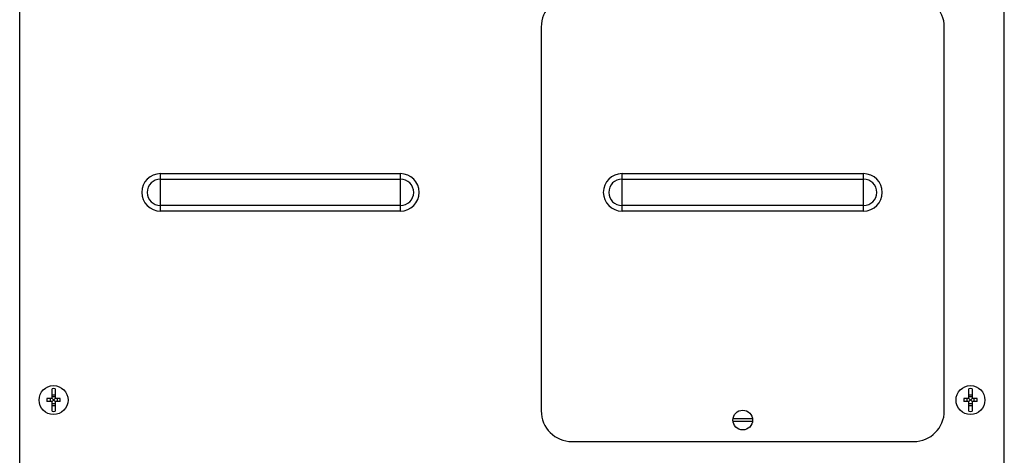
# Model space of a CAD drawing. Header units: millimetres. Extents: x 0 to 2100, y 0 to 1500.
# Tile 12 of 45: x 653 to 973, y 695 to 837. Entities that reach past the tile are written whole.
import ezdxf

# ---------------------------------------------------------------- set-up
doc = ezdxf.new("R2010")
doc.units = ezdxf.units.MM
doc.header["$LTSCALE"] = 115.5
doc.layers.get('0').update_dxf_attribs({"linetype": 'CONTINUOUS'})
doc.layers.add('002_AXIS', color=7, linetype='CONTINUOUS')

msp = doc.modelspace()

# ---------------------------------------------------------------- linework, layer by layer
at = {"color": 3, "linetype": 'CONTINUOUS'}
for p, q in [((653.37, 462.33), (653.37, 1043.33)), ((973.37, 462.33), (973.37, 1043.33)), ((822.87, 834.53), (822.87, 709.83)), ((953.87, 709.83), (953.87, 834.53)), ((832.87, 699.83), (943.87, 699.83))]:
    msp.add_line(p, q, dxfattribs=at)
at = {"color": 7, "linetype": 'CONTINUOUS'}
for p, q in [((663.87, 713.83), (663.87, 717)), ((664.87, 717), (664.87, 713.83)), ((961.87, 713.83), (961.87, 717)), ((962.87, 717), (962.87, 713.83)), ((663.87, 713.83), (662.23, 713.83)), ((663.22, 713.83), (663.22, 712.83)), ((663.87, 715.05), (664.87, 715.05)), ((663.87, 714.48), (664.87, 714.48)), ((664.87, 712.83), (663.87, 713.83)), ((663.87, 712.83), (664.87, 713.83)), ((666.51, 713.83), (664.87, 713.83)), ((665.51, 713.83), (665.51, 712.83)), ((961.87, 713.83), (960.23, 713.83)), ((961.22, 713.83), (961.22, 712.83)), ((961.87, 715.05), (962.87, 715.05)), ((961.87, 714.48), (962.87, 714.48)), ((961.87, 713.83), (962.87, 712.83)), ((961.87, 712.83), (962.87, 713.83)), ((964.51, 713.83), (962.87, 713.83)), ((963.51, 713.83), (963.51, 712.83)), ((663.87, 712.83), (662.23, 712.83)), ((663.87, 709.67), (663.87, 712.83)), ((663.87, 712.19), (664.87, 712.19)), ((663.87, 711.61), (664.87, 711.61)), ((664.87, 712.83), (664.87, 709.67)), ((666.51, 712.83), (664.87, 712.83)), ((961.87, 712.83), (960.23, 712.83)), ((961.87, 709.67), (961.87, 712.83)), ((961.87, 712.19), (962.87, 712.19)), ((961.87, 711.61), (962.87, 711.61)), ((964.51, 712.83), (962.87, 712.83)), ((962.87, 712.83), (962.87, 709.67)), ((885.21, 707.33), (891.53, 707.33)), ((891.53, 706.33), (885.21, 706.33))]:
    msp.add_line(p, q, dxfattribs=at)
for centre, radius in [((664.37, 713.33), 4.7), ((962.37, 713.33), 4.7), ((888.37, 706.83), 3.2)]:
    msp.add_circle(centre, radius, dxfattribs=at)
at = {"color": 3, "linetype": 'CONTINUOUS'}
for centre, start, end in [((832.87, 834.53), 90, 180), ((943.87, 834.53), 0, 90), ((832.87, 709.83), 180, 270), ((943.87, 709.83), 270, 360)]:
    msp.add_arc(centre, 10, start, end, dxfattribs=at)
at = {"color": 7, "linetype": 'CONTINUOUS'}
for centre, radius, start, end in [((664.37, 713.33), 3.7, 82.2329, 97.7671), ((962.37, 713.33), 3.7, 82.2329, 97.7671), ((675.78, 713.33), 13.57, 177.888, 182.112), ((652.95, 713.33), 13.57, 357.888, 2.112), ((973.78, 713.33), 13.57, 177.888, 182.112), ((950.95, 713.33), 13.57, 357.888, 2.112), ((664.37, 713.33), 3.7, 262.2329, 277.7671), ((962.37, 713.33), 3.7, 262.2329, 277.7671)]:
    msp.add_arc(centre, radius, start, end, dxfattribs=at)
at = {"layer": '002_AXIS', "color": 9, "linetype": 'CONTINUOUS'}
for p, q in [((699.12, 774.75), (699.12, 786.92)), ((699.12, 786.92), (777.12, 786.92)), ((699.12, 785.14), (777.12, 785.14)), ((777.12, 774.75), (777.12, 786.92)), ((849.12, 774.75), (849.12, 786.92)), ((849.12, 786.92), (927.62, 786.92)), ((849.12, 785.14), (927.62, 785.14)), ((927.62, 774.75), (927.62, 786.92)), ((777.12, 776.53), (699.12, 776.53)), ((777.12, 774.75), (699.12, 774.75)), ((927.62, 776.53), (849.12, 776.53)), ((927.62, 774.75), (849.12, 774.75))]:
    msp.add_line(p, q, dxfattribs=at)
for centre, radius, start, end in [((699.12, 780.83), 6.08, 90, 270), ((699.12, 780.83), 4.3, 90, 270), ((777.12, 780.83), 6.08, 270, 90), ((777.12, 780.83), 4.3, 270, 90), ((849.12, 780.83), 6.08, 90, 270), ((849.12, 780.83), 4.3, 90, 270), ((927.62, 780.83), 6.08, 270, 90), ((927.62, 780.83), 4.3, 270, 90)]:
    msp.add_arc(centre, radius, start, end, dxfattribs=at)

doc.saveas('drawing.dxf')
